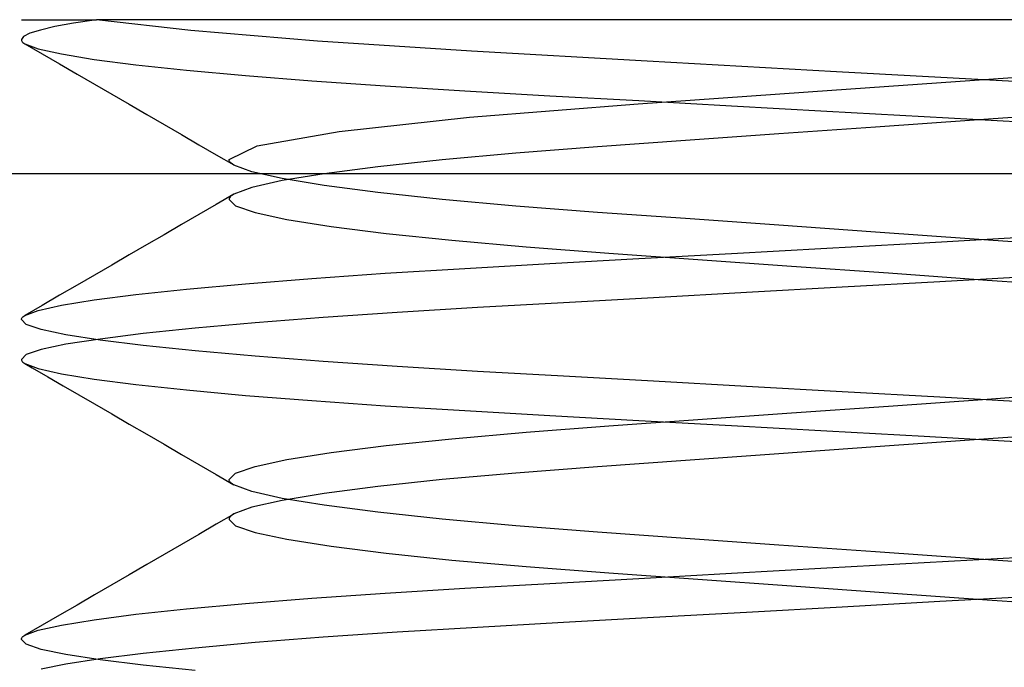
# Model space of a CAD drawing. Header units: millimetres. Extents: x -49.5 to 48, y -16 to 42.2.
# Tile 19 of 34: x -5.1 to -3.6, y 16 to 17. Entities that reach past the tile are written whole.
import ezdxf

# ---------------------------------------------------------------- set-up
doc = ezdxf.new("R2010")
doc.units = ezdxf.units.MM
doc.layers.add('MAIN-2', color=7, linetype='Continuous')

msp = doc.modelspace()

# ---------------------------------------------------------------- linework, layer by layer
at = {"layer": 'MAIN-2'}
for p, q in [((-5.1, 17), (-4.9826, 17)), ((-4.9826, 17), (-5.0183, 16.9946)), ((-4.9826, 17), (-5.0183, 16.9946)), ((-4.835, 16.9829), (-4.9826, 17)), ((-4.835, 16.9829), (-4.9826, 17)), ((-4.8044, 17), (-4.9826, 17)), ((-4.5757, 17), (-4.8044, 17)), ((-4.3063, 17), (-4.5757, 17)), ((-4.0076, 17), (-4.3063, 17)), ((-3.6942, 17), (-4.0076, 17)), ((-3.3839, 17), (-3.6942, 17)), ((-5.0703, 16.9838), (-5.0869, 16.9788)), ((-5.0703, 16.9838), (-5.0869, 16.9788)), ((-5.0476, 16.9892), (-5.0703, 16.9838)), ((-5.0476, 16.9892), (-5.0703, 16.9838)), ((-5.0183, 16.9946), (-5.0476, 16.9892)), ((-5.0183, 16.9946), (-5.0476, 16.9892)), ((-4.6371, 16.9665), (-4.835, 16.9829)), ((-4.6371, 16.9665), (-4.835, 16.9829)), ((-5.0967, 16.9737), (-5.1, 16.9688)), ((-5.0967, 16.9737), (-5.1, 16.9688)), ((-5.1, 16.9688), (-5.0998, 16.9677)), ((-5.1, 16.9688), (-5.0998, 16.9677)), ((-5.0998, 16.9677), (-5.0994, 16.9666)), ((-5.0998, 16.9677), (-5.0994, 16.9666)), ((-5.0869, 16.9788), (-5.0967, 16.9737)), ((-5.0869, 16.9788), (-5.0967, 16.9737)), ((-5.0994, 16.9666), (-5.0986, 16.9655)), ((-5.0994, 16.9666), (-5.0986, 16.9655)), ((-5.0986, 16.9655), (-5.0975, 16.9645)), ((-5.0986, 16.9655), (-5.0975, 16.9645)), ((-5.0975, 16.9645), (-5.0961, 16.9634)), ((-5.0975, 16.9645), (-5.0961, 16.9634)), ((-5.0961, 16.9634), (-5.0944, 16.9623)), ((-5.0961, 16.9634), (-5.0944, 16.9623)), ((-5.0944, 16.9624), (-5.0673, 16.9466)), ((-5.0944, 16.9624), (-5.0673, 16.9466)), ((-5.0944, 16.9623), (-5.0735, 16.9545)), ((-5.0944, 16.9623), (-5.0735, 16.9545)), ((-5.0735, 16.9545), (-5.0373, 16.9464)), ((-5.0735, 16.9545), (-5.0373, 16.9464)), ((-4.3962, 16.9506), (-4.6371, 16.9665)), ((-4.3962, 16.9506), (-4.6371, 16.9665)), ((-5.0673, 16.9466), (-5.0401, 16.9309)), ((-5.0673, 16.9466), (-5.0401, 16.9309)), ((-5.0373, 16.9464), (-4.986, 16.938)), ((-5.0373, 16.9464), (-4.986, 16.938)), ((-4.986, 16.938), (-4.9208, 16.9296)), ((-4.986, 16.938), (-4.9208, 16.9296)), ((-4.1212, 16.9351), (-4.3962, 16.9506)), ((-4.1212, 16.9351), (-4.3962, 16.9506)), ((-5.0401, 16.9309), (-5.0129, 16.9151)), ((-5.0401, 16.9309), (-5.0129, 16.9151)), ((-4.9208, 16.9296), (-4.8419, 16.9211)), ((-4.9208, 16.9296), (-4.8419, 16.9211)), ((-4.8419, 16.9211), (-4.7497, 16.9127)), ((-4.8419, 16.9211), (-4.7497, 16.9127)), ((-3.8251, 16.9187), (-4.1212, 16.9351)), ((-3.8251, 16.9187), (-4.1212, 16.9351)), ((-5.0129, 16.9151), (-4.9857, 16.8993)), ((-5.0129, 16.9151), (-4.9857, 16.8993)), ((-4.7497, 16.9127), (-4.6457, 16.9044)), ((-4.7497, 16.9127), (-4.6457, 16.9044)), ((-3.8325, 16.8898), (-3.512, 16.9126)), ((-3.8325, 16.8898), (-3.512, 16.9126)), ((-3.5196, 16.9017), (-3.8251, 16.9187)), ((-3.5196, 16.9017), (-3.8251, 16.9187)), ((-4.9857, 16.8993), (-4.9585, 16.8836)), ((-4.9857, 16.8993), (-4.9585, 16.8836)), ((-4.6457, 16.9044), (-4.531, 16.8964)), ((-4.6457, 16.9044), (-4.531, 16.8964)), ((-4.531, 16.8964), (-4.4065, 16.8888)), ((-4.531, 16.8964), (-4.4065, 16.8888)), ((-4.9585, 16.8836), (-4.9313, 16.8678)), ((-4.9585, 16.8836), (-4.9313, 16.8678)), ((-4.4065, 16.8888), (-4.2738, 16.8812)), ((-4.4065, 16.8888), (-4.2738, 16.8812)), ((-4.2738, 16.8812), (-4.1346, 16.8735)), ((-4.2738, 16.8812), (-4.1346, 16.8735)), ((-4.1357, 16.8683), (-3.8325, 16.8898)), ((-4.1357, 16.8683), (-3.8325, 16.8898)), ((-4.9313, 16.8678), (-4.904, 16.852)), ((-4.9313, 16.8678), (-4.904, 16.852)), ((-4.3992, 16.8475), (-4.1357, 16.8683)), ((-4.3992, 16.8475), (-4.1357, 16.8683)), ((-4.1346, 16.8735), (-3.9895, 16.8654)), ((-4.1346, 16.8735), (-3.9895, 16.8654)), ((-3.9895, 16.8654), (-3.8402, 16.8571)), ((-3.9895, 16.8654), (-3.8402, 16.8571)), ((-4.904, 16.852), (-4.8768, 16.8362)), ((-4.904, 16.852), (-4.8768, 16.8362)), ((-4.603, 16.825), (-4.3992, 16.8475)), ((-4.603, 16.825), (-4.3992, 16.8475)), ((-3.8402, 16.8571), (-3.6885, 16.8487)), ((-3.8402, 16.8571), (-3.6885, 16.8487)), ((-3.6885, 16.8487), (-3.5361, 16.8402)), ((-3.6885, 16.8487), (-3.5361, 16.8402)), ((-3.4561, 16.854), (-3.6102, 16.843)), ((-3.4561, 16.854), (-3.6102, 16.843)), ((-4.8768, 16.8362), (-4.8496, 16.8204)), ((-4.8768, 16.8362), (-4.8496, 16.8204)), ((-3.7641, 16.8321), (-3.9154, 16.8214)), ((-3.7641, 16.8321), (-3.9154, 16.8214)), ((-3.6102, 16.843), (-3.7641, 16.8321)), ((-3.6102, 16.843), (-3.7641, 16.8321)), ((-4.8496, 16.8204), (-4.8224, 16.8046)), ((-4.8496, 16.8204), (-4.8224, 16.8046)), ((-4.7311, 16.8026), (-4.603, 16.825)), ((-4.7311, 16.8026), (-4.603, 16.825)), ((-3.9154, 16.8214), (-4.0615, 16.811)), ((-3.9154, 16.8214), (-4.0615, 16.811)), ((-4.8224, 16.8046), (-4.7952, 16.7888)), ((-4.8224, 16.8046), (-4.7952, 16.7888)), ((-4.7752, 16.7812), (-4.7311, 16.8026)), ((-4.7752, 16.7812), (-4.7311, 16.8026)), ((-4.1992, 16.8012), (-4.3267, 16.7913)), ((-4.1992, 16.8012), (-4.3267, 16.7913)), ((-4.0615, 16.811), (-4.1992, 16.8012)), ((-4.0615, 16.811), (-4.1992, 16.8012)), ((-4.7952, 16.7888), (-4.7679, 16.7729)), ((-4.7952, 16.7888), (-4.7679, 16.7729)), ((-4.3267, 16.7913), (-4.4421, 16.7809)), ((-4.3267, 16.7913), (-4.4421, 16.7809)), ((-4.775, 16.7798), (-4.7752, 16.7812)), ((-4.775, 16.7798), (-4.7752, 16.7812)), ((-4.7744, 16.7784), (-4.775, 16.7798)), ((-4.7744, 16.7784), (-4.775, 16.7798)), ((-4.7733, 16.777), (-4.7744, 16.7784)), ((-4.7733, 16.777), (-4.7744, 16.7784)), ((-4.7718, 16.7756), (-4.7733, 16.777)), ((-4.7718, 16.7756), (-4.7733, 16.777)), ((-4.7699, 16.7741), (-4.7718, 16.7756)), ((-4.7699, 16.7741), (-4.7718, 16.7756)), ((-4.7675, 16.7727), (-4.7699, 16.7741)), ((-4.7675, 16.7727), (-4.7699, 16.7741)), ((-4.7397, 16.7623), (-4.7675, 16.7727)), ((-4.7397, 16.7623), (-4.7675, 16.7727)), ((-4.5426, 16.7701), (-4.6263, 16.7592)), ((-4.5426, 16.7701), (-4.6263, 16.7592)), ((-4.4421, 16.7809), (-4.5426, 16.7701)), ((-4.4421, 16.7809), (-4.5426, 16.7701)), ((19.5466, 16.7591), (-27.4577, 16.7591)), ((-4.6923, 16.7516), (-4.7397, 16.7623)), ((-4.6923, 16.7516), (-4.7397, 16.7623)), ((-4.6263, 16.7592), (-4.6923, 16.7484)), ((-4.6263, 16.7592), (-4.6923, 16.7484)), ((-4.6263, 16.7408), (-4.6923, 16.7516)), ((-4.6263, 16.7408), (-4.6923, 16.7516)), ((-4.7397, 16.7377), (-4.7675, 16.7273)), ((-4.7397, 16.7377), (-4.7675, 16.7273)), ((-4.6923, 16.7484), (-4.7397, 16.7377)), ((-4.6923, 16.7484), (-4.7397, 16.7377)), ((-4.5426, 16.7299), (-4.6263, 16.7408)), ((-4.5426, 16.7299), (-4.6263, 16.7408)), ((-4.7679, 16.7271), (-4.7952, 16.7112)), ((-4.7679, 16.7271), (-4.7952, 16.7112)), ((-4.7744, 16.7216), (-4.775, 16.7202)), ((-4.7744, 16.7216), (-4.775, 16.7202)), ((-4.7733, 16.723), (-4.7744, 16.7216)), ((-4.7733, 16.723), (-4.7744, 16.7216)), ((-4.7718, 16.7244), (-4.7733, 16.723)), ((-4.7718, 16.7244), (-4.7733, 16.723)), ((-4.7699, 16.7259), (-4.7718, 16.7244)), ((-4.7699, 16.7259), (-4.7718, 16.7244)), ((-4.7675, 16.7273), (-4.7699, 16.7259)), ((-4.7675, 16.7273), (-4.7699, 16.7259)), ((-4.4421, 16.7191), (-4.5426, 16.7299)), ((-4.4421, 16.7191), (-4.5426, 16.7299)), ((-4.7952, 16.7112), (-4.8224, 16.6954)), ((-4.7952, 16.7112), (-4.8224, 16.6954)), ((-4.775, 16.7202), (-4.7752, 16.7188)), ((-4.775, 16.7202), (-4.7752, 16.7188)), ((-4.7752, 16.7188), (-4.765, 16.7088)), ((-4.7752, 16.7188), (-4.765, 16.7088)), ((-4.765, 16.7088), (-4.7346, 16.6984)), ((-4.765, 16.7088), (-4.7346, 16.6984)), ((-4.3267, 16.7087), (-4.4421, 16.7191)), ((-4.3267, 16.7087), (-4.4421, 16.7191)), ((-4.1992, 16.6988), (-4.3267, 16.7087)), ((-4.1992, 16.6988), (-4.3267, 16.7087)), ((-4.8224, 16.6954), (-4.8496, 16.6796)), ((-4.8224, 16.6954), (-4.8496, 16.6796)), ((-4.7346, 16.6984), (-4.6846, 16.6877)), ((-4.7346, 16.6984), (-4.6846, 16.6877)), ((-4.0615, 16.689), (-4.1992, 16.6988)), ((-4.0615, 16.689), (-4.1992, 16.6988)), ((-4.8496, 16.6796), (-4.8768, 16.6638)), ((-4.8496, 16.6796), (-4.8768, 16.6638)), ((-4.6846, 16.6877), (-4.6157, 16.6768)), ((-4.6846, 16.6877), (-4.6157, 16.6768)), ((-4.6157, 16.6768), (-4.5293, 16.6659)), ((-4.6157, 16.6768), (-4.5293, 16.6659)), ((-3.9155, 16.6786), (-4.0615, 16.689)), ((-3.9155, 16.6786), (-4.0615, 16.689)), ((-3.7641, 16.6679), (-3.9155, 16.6786)), ((-3.7641, 16.6679), (-3.9155, 16.6786)), ((-4.8768, 16.6638), (-4.9041, 16.648)), ((-4.8768, 16.6638), (-4.9041, 16.648)), ((-4.5293, 16.6659), (-4.4271, 16.6551)), ((-4.5293, 16.6659), (-4.4271, 16.6551)), ((-3.6102, 16.657), (-3.7641, 16.6679)), ((-3.6102, 16.657), (-3.7641, 16.6679)), ((-3.6885, 16.6513), (-3.5361, 16.6598)), ((-3.6885, 16.6513), (-3.5361, 16.6598)), ((-4.9041, 16.648), (-4.9313, 16.6322)), ((-4.9041, 16.648), (-4.9313, 16.6322)), ((-4.4271, 16.6551), (-4.3104, 16.6449)), ((-4.4271, 16.6551), (-4.3104, 16.6449)), ((-4.3104, 16.6449), (-4.1812, 16.635)), ((-4.3104, 16.6449), (-4.1812, 16.635)), ((-3.8402, 16.6429), (-3.6885, 16.6513)), ((-3.8402, 16.6429), (-3.6885, 16.6513)), ((-3.4561, 16.646), (-3.6102, 16.657)), ((-3.4561, 16.646), (-3.6102, 16.657)), ((-4.9313, 16.6322), (-4.9585, 16.6164)), ((-4.9313, 16.6322), (-4.9585, 16.6164)), ((-4.1812, 16.635), (-4.0424, 16.6251)), ((-4.1812, 16.635), (-4.0424, 16.6251)), ((-4.1346, 16.6265), (-3.9895, 16.6346)), ((-4.1346, 16.6265), (-3.9895, 16.6346)), ((-3.9895, 16.6346), (-3.8402, 16.6429)), ((-3.9895, 16.6346), (-3.8402, 16.6429)), ((-4.9585, 16.6164), (-4.9858, 16.6006)), ((-4.9585, 16.6164), (-4.9858, 16.6006)), ((-4.4065, 16.6112), (-4.2738, 16.6188)), ((-4.4065, 16.6112), (-4.2738, 16.6188)), ((-4.2738, 16.6188), (-4.1346, 16.6265)), ((-4.2738, 16.6188), (-4.1346, 16.6265)), ((-4.0424, 16.6251), (-3.8959, 16.6147)), ((-4.0424, 16.6251), (-3.8959, 16.6147)), ((-3.8959, 16.6147), (-3.7439, 16.604)), ((-3.8959, 16.6147), (-3.7439, 16.604)), ((-4.9858, 16.6006), (-5.0129, 16.5849)), ((-4.9858, 16.6006), (-5.0129, 16.5849)), ((-4.6457, 16.5956), (-4.531, 16.6036)), ((-4.6457, 16.5956), (-4.531, 16.6036)), ((-4.531, 16.6036), (-4.4065, 16.6112)), ((-4.531, 16.6036), (-4.4065, 16.6112)), ((-3.7439, 16.604), (-3.5898, 16.593)), ((-3.7439, 16.604), (-3.5898, 16.593)), ((-3.5115, 16.5987), (-3.6639, 16.5902)), ((-3.5115, 16.5987), (-3.6639, 16.5902)), ((-5.0129, 16.5849), (-5.0401, 16.5691)), ((-5.0129, 16.5849), (-5.0401, 16.5691)), ((-4.8419, 16.5789), (-4.7497, 16.5873)), ((-4.8419, 16.5789), (-4.7497, 16.5873)), ((-4.7497, 16.5873), (-4.6457, 16.5956)), ((-4.7497, 16.5873), (-4.6457, 16.5956)), ((-3.6639, 16.5902), (-3.8165, 16.5818)), ((-3.6639, 16.5902), (-3.8165, 16.5818)), ((-3.5898, 16.593), (-3.4359, 16.5821)), ((-3.5898, 16.593), (-3.4359, 16.5821)), ((-5.0401, 16.5691), (-5.0673, 16.5534)), ((-5.0401, 16.5691), (-5.0673, 16.5534)), ((-4.986, 16.562), (-4.9208, 16.5704)), ((-4.986, 16.562), (-4.9208, 16.5704)), ((-4.9208, 16.5704), (-4.8419, 16.5789)), ((-4.9208, 16.5704), (-4.8419, 16.5789)), ((-3.9662, 16.5734), (-4.1115, 16.5653)), ((-3.9662, 16.5734), (-4.1115, 16.5653)), ((-3.8165, 16.5818), (-3.9662, 16.5734)), ((-3.8165, 16.5818), (-3.9662, 16.5734)), ((-5.0673, 16.5534), (-5.0944, 16.5376)), ((-5.0673, 16.5534), (-5.0944, 16.5376)), ((-5.0735, 16.5455), (-5.0373, 16.5536)), ((-5.0735, 16.5455), (-5.0373, 16.5536)), ((-5.0373, 16.5536), (-4.986, 16.562)), ((-5.0373, 16.5536), (-4.986, 16.562)), ((-4.2523, 16.5575), (-4.3867, 16.55)), ((-4.2523, 16.5575), (-4.3867, 16.55)), ((-4.1115, 16.5653), (-4.2523, 16.5575)), ((-4.1115, 16.5653), (-4.2523, 16.5575)), ((-5.0975, 16.5355), (-5.0961, 16.5366)), ((-5.0975, 16.5355), (-5.0961, 16.5366)), ((-5.0961, 16.5366), (-5.0944, 16.5377)), ((-5.0961, 16.5366), (-5.0944, 16.5377)), ((-5.0944, 16.5377), (-5.0735, 16.5455)), ((-5.0944, 16.5377), (-5.0735, 16.5455)), ((-4.5121, 16.5424), (-4.6282, 16.5344)), ((-4.5121, 16.5424), (-4.6282, 16.5344)), ((-4.3867, 16.55), (-4.5121, 16.5424)), ((-4.3867, 16.55), (-4.5121, 16.5424)), ((-5.1, 16.5312), (-5.0998, 16.5323)), ((-5.1, 16.5312), (-5.0998, 16.5323)), ((-5.0922, 16.5236), (-5.1, 16.5312)), ((-5.0922, 16.5236), (-5.1, 16.5312)), ((-5.0998, 16.5323), (-5.0994, 16.5334)), ((-5.0998, 16.5323), (-5.0994, 16.5334)), ((-5.0994, 16.5334), (-5.0986, 16.5345)), ((-5.0994, 16.5334), (-5.0986, 16.5345)), ((-5.0986, 16.5345), (-5.0975, 16.5355)), ((-5.0986, 16.5345), (-5.0975, 16.5355)), ((-5.0689, 16.5156), (-5.0922, 16.5236)), ((-5.0689, 16.5156), (-5.0922, 16.5236)), ((-4.7344, 16.5261), (-4.8284, 16.5177)), ((-4.7344, 16.5261), (-4.8284, 16.5177)), ((-4.6282, 16.5344), (-4.7344, 16.5261)), ((-4.6282, 16.5344), (-4.7344, 16.5261)), ((-5.0304, 16.5075), (-5.0689, 16.5156)), ((-5.0304, 16.5075), (-5.0689, 16.5156)), ((-4.977, 16.4992), (-5.0304, 16.5075)), ((-4.977, 16.4992), (-5.0304, 16.5075)), ((-4.9094, 16.5093), (-4.977, 16.5008)), ((-4.9094, 16.5093), (-4.977, 16.5008)), ((-4.8284, 16.5177), (-4.9094, 16.5093)), ((-4.8284, 16.5177), (-4.9094, 16.5093)), ((-5.0304, 16.4925), (-5.0689, 16.4844)), ((-5.0304, 16.4925), (-5.0689, 16.4844)), ((-4.977, 16.5008), (-5.0304, 16.4925)), ((-4.977, 16.5008), (-5.0304, 16.4925)), ((-4.9094, 16.4907), (-4.977, 16.4992)), ((-4.9094, 16.4907), (-4.977, 16.4992)), ((-4.8284, 16.4823), (-4.9094, 16.4907)), ((-4.8284, 16.4823), (-4.9094, 16.4907)), ((-5.0922, 16.4764), (-5.1, 16.4688)), ((-5.0922, 16.4764), (-5.1, 16.4688)), ((-5.0689, 16.4844), (-5.0922, 16.4764)), ((-5.0689, 16.4844), (-5.0922, 16.4764)), ((-4.7344, 16.4739), (-4.8284, 16.4823)), ((-4.7344, 16.4739), (-4.8284, 16.4823)), ((-5.1, 16.4688), (-5.0998, 16.4677)), ((-5.1, 16.4688), (-5.0998, 16.4677)), ((-5.0998, 16.4677), (-5.0994, 16.4666)), ((-5.0998, 16.4677), (-5.0994, 16.4666)), ((-5.0994, 16.4666), (-5.0986, 16.4655)), ((-5.0994, 16.4666), (-5.0986, 16.4655)), ((-5.0986, 16.4655), (-5.0975, 16.4645)), ((-5.0986, 16.4655), (-5.0975, 16.4645)), ((-5.0975, 16.4645), (-5.0961, 16.4634)), ((-5.0975, 16.4645), (-5.0961, 16.4634)), ((-5.0961, 16.4634), (-5.0944, 16.4623)), ((-5.0961, 16.4634), (-5.0944, 16.4623)), ((-5.0944, 16.4624), (-5.0831, 16.4558)), ((-5.0944, 16.4624), (-5.0831, 16.4558)), ((-5.0944, 16.4623), (-5.0735, 16.4545)), ((-5.0944, 16.4623), (-5.0735, 16.4545)), ((-4.6282, 16.4656), (-4.7344, 16.4739)), ((-4.6282, 16.4656), (-4.7344, 16.4739)), ((-4.5121, 16.4576), (-4.6282, 16.4656)), ((-4.5121, 16.4576), (-4.6282, 16.4656)), ((-5.0831, 16.4558), (-5.0588, 16.4417)), ((-5.0831, 16.4558), (-5.0588, 16.4417)), ((-5.0735, 16.4545), (-5.0373, 16.4464)), ((-5.0735, 16.4545), (-5.0373, 16.4464)), ((-5.0373, 16.4464), (-4.986, 16.438)), ((-5.0373, 16.4464), (-4.986, 16.438)), ((-4.3867, 16.45), (-4.5121, 16.4576)), ((-4.3867, 16.45), (-4.5121, 16.4576)), ((-4.2523, 16.4425), (-4.3867, 16.45)), ((-4.2523, 16.4425), (-4.3867, 16.45)), ((-5.0588, 16.4417), (-5.0344, 16.4276)), ((-5.0588, 16.4417), (-5.0344, 16.4276)), ((-4.986, 16.438), (-4.9208, 16.4296)), ((-4.986, 16.438), (-4.9208, 16.4296)), ((-4.9208, 16.4296), (-4.8419, 16.4211)), ((-4.9208, 16.4296), (-4.8419, 16.4211)), ((-4.1115, 16.4347), (-4.2523, 16.4425)), ((-4.1115, 16.4347), (-4.2523, 16.4425)), ((-3.9662, 16.4266), (-4.1115, 16.4347)), ((-3.9662, 16.4266), (-4.1115, 16.4347)), ((-5.0344, 16.4276), (-5.0101, 16.4135)), ((-5.0344, 16.4276), (-5.0101, 16.4135)), ((-5.0101, 16.4135), (-4.9858, 16.3994)), ((-5.0101, 16.4135), (-4.9858, 16.3994)), ((-4.8419, 16.4211), (-4.7497, 16.4127)), ((-4.8419, 16.4211), (-4.7497, 16.4127)), ((-4.7497, 16.4127), (-4.6457, 16.4044)), ((-4.7497, 16.4127), (-4.6457, 16.4044)), ((-3.8165, 16.4182), (-3.9662, 16.4266)), ((-3.8165, 16.4182), (-3.9662, 16.4266)), ((-3.6639, 16.4098), (-3.8165, 16.4182)), ((-3.6639, 16.4098), (-3.8165, 16.4182)), ((-3.5898, 16.407), (-3.4359, 16.4179)), ((-3.5898, 16.407), (-3.4359, 16.4179)), ((-4.9858, 16.3994), (-4.9585, 16.3836)), ((-4.9858, 16.3994), (-4.9585, 16.3836)), ((-4.6457, 16.4044), (-4.531, 16.3964)), ((-4.6457, 16.4044), (-4.531, 16.3964)), ((-3.7439, 16.396), (-3.5898, 16.407)), ((-3.7439, 16.396), (-3.5898, 16.407)), ((-3.5115, 16.4013), (-3.6639, 16.4098)), ((-3.5115, 16.4013), (-3.6639, 16.4098)), ((-4.9585, 16.3836), (-4.9313, 16.3678)), ((-4.9585, 16.3836), (-4.9313, 16.3678)), ((-4.531, 16.3964), (-4.4065, 16.3888)), ((-4.531, 16.3964), (-4.4065, 16.3888)), ((-4.4065, 16.3888), (-4.2738, 16.3812)), ((-4.4065, 16.3888), (-4.2738, 16.3812)), ((-4.0424, 16.3749), (-3.8959, 16.3853)), ((-4.0424, 16.3749), (-3.8959, 16.3853)), ((-3.8959, 16.3853), (-3.7439, 16.396)), ((-3.8959, 16.3853), (-3.7439, 16.396)), ((-4.9313, 16.3678), (-4.904, 16.352)), ((-4.9313, 16.3678), (-4.904, 16.352)), ((-4.2738, 16.3812), (-4.1346, 16.3735)), ((-4.2738, 16.3812), (-4.1346, 16.3735)), ((-4.1812, 16.365), (-4.0424, 16.3749)), ((-4.1812, 16.365), (-4.0424, 16.3749)), ((-4.1346, 16.3735), (-3.9895, 16.3654)), ((-4.1346, 16.3735), (-3.9895, 16.3654)), ((-4.904, 16.352), (-4.8768, 16.3362)), ((-4.904, 16.352), (-4.8768, 16.3362)), ((-4.4271, 16.3449), (-4.3104, 16.3551)), ((-4.4271, 16.3449), (-4.3104, 16.3551)), ((-4.3104, 16.3551), (-4.1812, 16.365)), ((-4.3104, 16.3551), (-4.1812, 16.365)), ((-3.9895, 16.3654), (-3.8402, 16.3571)), ((-3.9895, 16.3654), (-3.8402, 16.3571)), ((-3.8402, 16.3571), (-3.6885, 16.3487)), ((-3.8402, 16.3571), (-3.6885, 16.3487)), ((-3.4561, 16.354), (-3.6102, 16.343)), ((-3.4561, 16.354), (-3.6102, 16.343)), ((-4.8768, 16.3362), (-4.8496, 16.3204)), ((-4.8768, 16.3362), (-4.8496, 16.3204)), ((-4.5293, 16.3341), (-4.4271, 16.3449)), ((-4.5293, 16.3341), (-4.4271, 16.3449)), ((-3.6102, 16.343), (-3.7641, 16.3321)), ((-3.6102, 16.343), (-3.7641, 16.3321)), ((-3.6885, 16.3487), (-3.5361, 16.3402)), ((-3.6885, 16.3487), (-3.5361, 16.3402)), ((-4.8496, 16.3204), (-4.8224, 16.3046)), ((-4.8496, 16.3204), (-4.8224, 16.3046)), ((-4.6846, 16.3123), (-4.6157, 16.3232)), ((-4.6846, 16.3123), (-4.6157, 16.3232)), ((-4.6157, 16.3232), (-4.5293, 16.3341)), ((-4.6157, 16.3232), (-4.5293, 16.3341)), ((-3.9154, 16.3214), (-4.0615, 16.311)), ((-3.9154, 16.3214), (-4.0615, 16.311)), ((-3.7641, 16.3321), (-3.9154, 16.3214)), ((-3.7641, 16.3321), (-3.9154, 16.3214)), ((-4.7346, 16.3016), (-4.6846, 16.3123)), ((-4.7346, 16.3016), (-4.6846, 16.3123)), ((-4.0615, 16.311), (-4.1992, 16.3012)), ((-4.0615, 16.311), (-4.1992, 16.3012)), ((-4.8224, 16.3046), (-4.7952, 16.2888)), ((-4.8224, 16.3046), (-4.7952, 16.2888)), ((-4.7752, 16.2812), (-4.765, 16.2912)), ((-4.7752, 16.2812), (-4.765, 16.2912)), ((-4.765, 16.2912), (-4.7346, 16.3016)), ((-4.765, 16.2912), (-4.7346, 16.3016)), ((-4.3267, 16.2913), (-4.4421, 16.2809)), ((-4.3267, 16.2913), (-4.4421, 16.2809)), ((-4.1992, 16.3012), (-4.3267, 16.2913)), ((-4.1992, 16.3012), (-4.3267, 16.2913)), ((-4.7952, 16.2888), (-4.7679, 16.2729)), ((-4.7952, 16.2888), (-4.7679, 16.2729)), ((-4.775, 16.2798), (-4.7752, 16.2812)), ((-4.775, 16.2798), (-4.7752, 16.2812)), ((-4.7744, 16.2784), (-4.775, 16.2798)), ((-4.7744, 16.2784), (-4.775, 16.2798)), ((-4.7733, 16.277), (-4.7744, 16.2784)), ((-4.7733, 16.277), (-4.7744, 16.2784)), ((-4.7718, 16.2756), (-4.7733, 16.277)), ((-4.7718, 16.2756), (-4.7733, 16.277)), ((-4.7699, 16.2741), (-4.7718, 16.2756)), ((-4.7699, 16.2741), (-4.7718, 16.2756)), ((-4.7675, 16.2727), (-4.7699, 16.2741)), ((-4.7675, 16.2727), (-4.7699, 16.2741)), ((-4.4421, 16.2809), (-4.5426, 16.2701)), ((-4.4421, 16.2809), (-4.5426, 16.2701)), ((-4.7397, 16.2623), (-4.7675, 16.2727)), ((-4.7397, 16.2623), (-4.7675, 16.2727)), ((-4.6923, 16.2516), (-4.7397, 16.2623)), ((-4.6923, 16.2516), (-4.7397, 16.2623)), ((-4.6263, 16.2592), (-4.6923, 16.2484)), ((-4.6263, 16.2592), (-4.6923, 16.2484)), ((-4.5426, 16.2701), (-4.6263, 16.2592)), ((-4.5426, 16.2701), (-4.6263, 16.2592)), ((-4.6923, 16.2484), (-4.7397, 16.2377)), ((-4.6923, 16.2484), (-4.7397, 16.2377)), ((-4.6263, 16.2408), (-4.6923, 16.2516)), ((-4.6263, 16.2408), (-4.6923, 16.2516)), ((-4.7397, 16.2377), (-4.7675, 16.2273)), ((-4.7397, 16.2377), (-4.7675, 16.2273)), ((-4.5426, 16.2299), (-4.6263, 16.2408)), ((-4.5426, 16.2299), (-4.6263, 16.2408)), ((-4.4421, 16.2191), (-4.5426, 16.2299)), ((-4.4421, 16.2191), (-4.5426, 16.2299)), ((-4.7679, 16.2271), (-4.7952, 16.2112)), ((-4.7679, 16.2271), (-4.7952, 16.2112)), ((-4.775, 16.2202), (-4.7752, 16.2188)), ((-4.775, 16.2202), (-4.7752, 16.2188)), ((-4.7752, 16.2188), (-4.765, 16.2088)), ((-4.7752, 16.2188), (-4.765, 16.2088)), ((-4.7744, 16.2216), (-4.775, 16.2202)), ((-4.7744, 16.2216), (-4.775, 16.2202)), ((-4.7733, 16.223), (-4.7744, 16.2216)), ((-4.7733, 16.223), (-4.7744, 16.2216)), ((-4.7718, 16.2244), (-4.7733, 16.223)), ((-4.7718, 16.2244), (-4.7733, 16.223)), ((-4.7699, 16.2259), (-4.7718, 16.2244)), ((-4.7699, 16.2259), (-4.7718, 16.2244)), ((-4.7675, 16.2273), (-4.7699, 16.2259)), ((-4.7675, 16.2273), (-4.7699, 16.2259)), ((-4.3267, 16.2087), (-4.4421, 16.2191)), ((-4.3267, 16.2087), (-4.4421, 16.2191)), ((-4.7952, 16.2112), (-4.8224, 16.1954)), ((-4.7952, 16.2112), (-4.8224, 16.1954)), ((-4.765, 16.2088), (-4.7346, 16.1984)), ((-4.765, 16.2088), (-4.7346, 16.1984)), ((-4.7346, 16.1984), (-4.6846, 16.1877)), ((-4.7346, 16.1984), (-4.6846, 16.1877)), ((-4.1992, 16.1988), (-4.3267, 16.2087)), ((-4.1992, 16.1988), (-4.3267, 16.2087)), ((-4.0615, 16.189), (-4.1992, 16.1988)), ((-4.0615, 16.189), (-4.1992, 16.1988)), ((-4.8224, 16.1954), (-4.8496, 16.1796)), ((-4.8224, 16.1954), (-4.8496, 16.1796)), ((-4.6846, 16.1877), (-4.6157, 16.1768)), ((-4.6846, 16.1877), (-4.6157, 16.1768)), ((-3.9155, 16.1786), (-4.0615, 16.189)), ((-3.9155, 16.1786), (-4.0615, 16.189)), ((-4.8496, 16.1796), (-4.8768, 16.1638)), ((-4.8496, 16.1796), (-4.8768, 16.1638)), ((-4.6157, 16.1768), (-4.5293, 16.1659)), ((-4.6157, 16.1768), (-4.5293, 16.1659)), ((-3.7641, 16.1679), (-3.9155, 16.1786)), ((-3.7641, 16.1679), (-3.9155, 16.1786)), ((-3.6102, 16.157), (-3.7641, 16.1679)), ((-3.6102, 16.157), (-3.7641, 16.1679)), ((-4.8768, 16.1638), (-4.904, 16.148)), ((-4.8768, 16.1638), (-4.904, 16.148)), ((-4.5293, 16.1659), (-4.4271, 16.1551)), ((-4.5293, 16.1659), (-4.4271, 16.1551)), ((-4.4271, 16.1551), (-4.3104, 16.1449)), ((-4.4271, 16.1551), (-4.3104, 16.1449)), ((-3.8402, 16.1429), (-3.6885, 16.1513)), ((-3.8402, 16.1429), (-3.6885, 16.1513)), ((-3.6885, 16.1513), (-3.5361, 16.1598)), ((-3.6885, 16.1513), (-3.5361, 16.1598)), ((-3.4561, 16.146), (-3.6102, 16.157)), ((-3.4561, 16.146), (-3.6102, 16.157)), ((-4.904, 16.148), (-4.9313, 16.1322)), ((-4.904, 16.148), (-4.9313, 16.1322)), ((-4.3104, 16.1449), (-4.1812, 16.135)), ((-4.3104, 16.1449), (-4.1812, 16.135)), ((-3.9895, 16.1346), (-3.8402, 16.1429)), ((-3.9895, 16.1346), (-3.8402, 16.1429)), ((-4.9313, 16.1322), (-4.9585, 16.1164)), ((-4.9313, 16.1322), (-4.9585, 16.1164)), ((-4.2738, 16.1188), (-4.1346, 16.1265)), ((-4.2738, 16.1188), (-4.1346, 16.1265)), ((-4.1812, 16.135), (-4.0424, 16.1251)), ((-4.1812, 16.135), (-4.0424, 16.1251)), ((-4.1346, 16.1265), (-3.9895, 16.1346)), ((-4.1346, 16.1265), (-3.9895, 16.1346)), ((-4.0424, 16.1251), (-3.8959, 16.1147)), ((-4.0424, 16.1251), (-3.8959, 16.1147)), ((-4.9585, 16.1164), (-4.9857, 16.1007)), ((-4.9585, 16.1164), (-4.9857, 16.1007)), ((-4.531, 16.1036), (-4.4065, 16.1112)), ((-4.531, 16.1036), (-4.4065, 16.1112)), ((-4.4065, 16.1112), (-4.2738, 16.1188)), ((-4.4065, 16.1112), (-4.2738, 16.1188)), ((-3.8959, 16.1147), (-3.7439, 16.104)), ((-3.8959, 16.1147), (-3.7439, 16.104)), ((-4.9857, 16.1007), (-5.0129, 16.0849)), ((-4.9857, 16.1007), (-5.0129, 16.0849)), ((-4.7497, 16.0873), (-4.6457, 16.0956)), ((-4.7497, 16.0873), (-4.6457, 16.0956)), ((-4.6457, 16.0956), (-4.531, 16.1036)), ((-4.6457, 16.0956), (-4.531, 16.1036)), ((-3.6639, 16.0902), (-3.8165, 16.0818)), ((-3.6639, 16.0902), (-3.8165, 16.0818)), ((-3.7439, 16.104), (-3.5898, 16.093)), ((-3.7439, 16.104), (-3.5898, 16.093)), ((-3.5115, 16.0987), (-3.6639, 16.0902)), ((-3.5115, 16.0987), (-3.6639, 16.0902)), ((-3.5898, 16.093), (-3.4359, 16.0821)), ((-3.5898, 16.093), (-3.4359, 16.0821)), ((-5.0129, 16.0849), (-5.0401, 16.0691)), ((-5.0129, 16.0849), (-5.0401, 16.0691)), ((-4.9208, 16.0704), (-4.8419, 16.0789)), ((-4.9208, 16.0704), (-4.8419, 16.0789)), ((-4.8419, 16.0789), (-4.7497, 16.0873)), ((-4.8419, 16.0789), (-4.7497, 16.0873)), ((-3.8165, 16.0818), (-3.9662, 16.0734)), ((-3.8165, 16.0818), (-3.9662, 16.0734)), ((-5.0401, 16.0691), (-5.0673, 16.0534)), ((-5.0401, 16.0691), (-5.0673, 16.0534)), ((-5.0373, 16.0536), (-4.986, 16.062)), ((-5.0373, 16.0536), (-4.986, 16.062)), ((-4.986, 16.062), (-4.9208, 16.0704)), ((-4.986, 16.062), (-4.9208, 16.0704)), ((-4.1115, 16.0653), (-4.2523, 16.0575)), ((-4.1115, 16.0653), (-4.2523, 16.0575)), ((-3.9662, 16.0734), (-4.1115, 16.0653)), ((-3.9662, 16.0734), (-4.1115, 16.0653)), ((-5.0673, 16.0534), (-5.0944, 16.0376)), ((-5.0673, 16.0534), (-5.0944, 16.0376)), ((-5.0944, 16.0377), (-5.0735, 16.0455)), ((-5.0944, 16.0377), (-5.0735, 16.0455)), ((-5.0735, 16.0455), (-5.0373, 16.0536)), ((-5.0735, 16.0455), (-5.0373, 16.0536)), ((-4.3867, 16.05), (-4.5121, 16.0424)), ((-4.3867, 16.05), (-4.5121, 16.0424)), ((-4.2523, 16.0575), (-4.3867, 16.05)), ((-4.2523, 16.0575), (-4.3867, 16.05)), ((-5.1, 16.0312), (-5.0998, 16.0323)), ((-5.1, 16.0312), (-5.0998, 16.0323)), ((-5.0922, 16.0236), (-5.1, 16.0312)), ((-5.0922, 16.0236), (-5.1, 16.0312)), ((-5.0998, 16.0323), (-5.0994, 16.0334)), ((-5.0998, 16.0323), (-5.0994, 16.0334)), ((-5.0994, 16.0334), (-5.0986, 16.0345)), ((-5.0994, 16.0334), (-5.0986, 16.0345)), ((-5.0986, 16.0345), (-5.0975, 16.0355)), ((-5.0986, 16.0345), (-5.0975, 16.0355)), ((-5.0975, 16.0355), (-5.0961, 16.0366)), ((-5.0975, 16.0355), (-5.0961, 16.0366)), ((-5.0961, 16.0366), (-5.0944, 16.0377)), ((-5.0961, 16.0366), (-5.0944, 16.0377)), ((-4.6282, 16.0344), (-4.7344, 16.0261)), ((-4.6282, 16.0344), (-4.7344, 16.0261)), ((-4.5121, 16.0424), (-4.6282, 16.0344)), ((-4.5121, 16.0424), (-4.6282, 16.0344)), ((-5.0689, 16.0156), (-5.0922, 16.0236)), ((-5.0689, 16.0156), (-5.0922, 16.0236)), ((-5.0304, 16.0075), (-5.0689, 16.0156)), ((-5.0304, 16.0075), (-5.0689, 16.0156)), ((-4.8284, 16.0177), (-4.9094, 16.0093)), ((-4.8284, 16.0177), (-4.9094, 16.0093)), ((-4.7344, 16.0261), (-4.8284, 16.0177)), ((-4.7344, 16.0261), (-4.8284, 16.0177)), ((-4.977, 15.9992), (-5.0304, 16.0075)), ((-4.977, 15.9992), (-5.0304, 16.0075)), ((-4.977, 16.0008), (-5.0304, 15.9925)), ((-4.977, 16.0008), (-5.0304, 15.9925)), ((-4.9094, 16.0093), (-4.977, 16.0008)), ((-4.9094, 16.0093), (-4.977, 16.0008)), ((-4.9094, 15.9907), (-4.977, 15.9992)), ((-4.9094, 15.9907), (-4.977, 15.9992)), ((-5.0304, 15.9925), (-5.0689, 15.9844)), ((-5.0304, 15.9925), (-5.0689, 15.9844)), ((-4.8284, 15.9823), (-4.9094, 15.9907)), ((-4.8284, 15.9823), (-4.9094, 15.9907))]:
    msp.add_line(p, q, dxfattribs=at)

doc.saveas('drawing.dxf')
